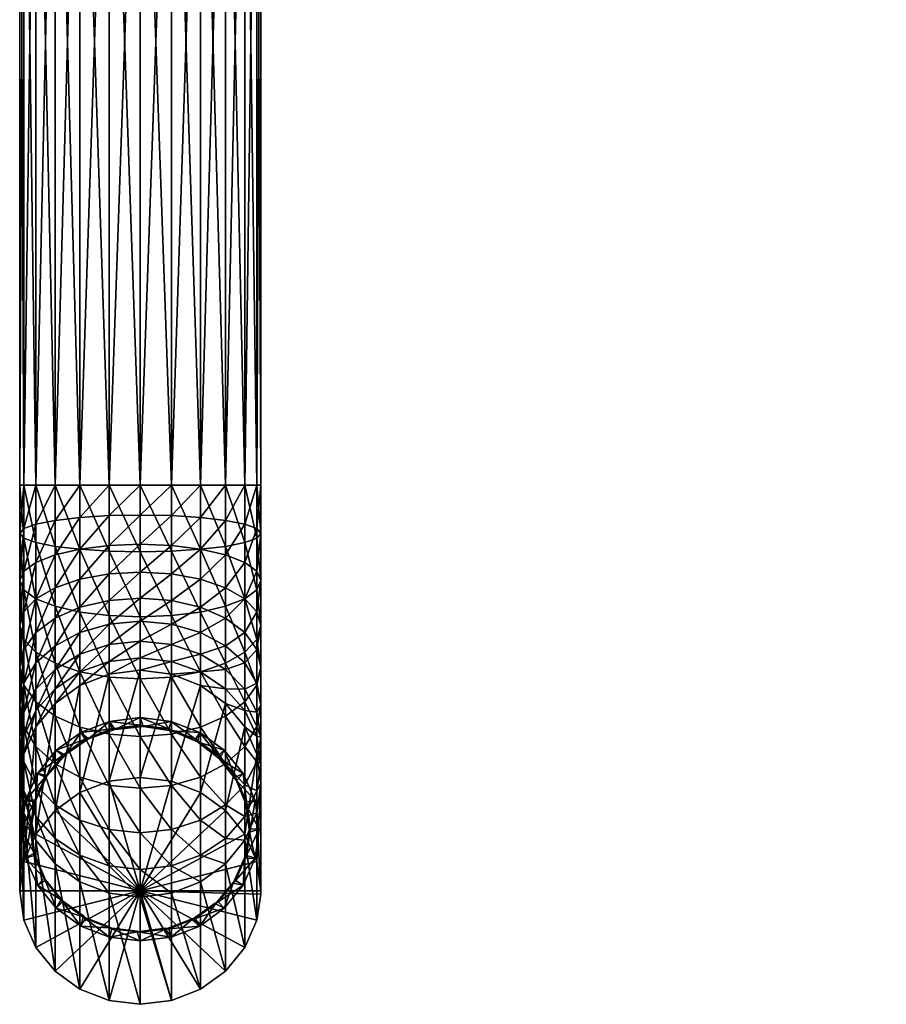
# Model space of a CAD drawing. Extents: x -0.024 to 0.074, y -0.162 to 0.024.
# Tile 1 of 256: x -0.012 to 0.07, y -0.162 to -0.069. Entities that reach past the tile are written whole.
import ezdxf

# ---------------------------------------------------------------- set-up
doc = ezdxf.new("R2010")
doc.units = 0
doc.layers.add('mesh', color=7, linetype='CONTINUOUS')

msp = doc.modelspace()

# ---------------------------------------------------------------- meshes
at = {"layer": 'mesh'}
mesh = msp.add_polyface(dxfattribs=at)
corners = [(-0.000362, -0.118962, 0.250867), (-0.003313, -0.112664, 0.25096), (-0.000362, -0.112664, 0.251349), (-0.003313, -0.118902, 0.250483), (-0.006062, -0.112664, 0.249822), (-0.006062, -0.118729, 0.249357), (-0.008423, -0.112664, 0.24801), (-0.008423, -0.118454, 0.247567), (-0.010235, -0.112664, 0.245649), (-0.010235, -0.118094, 0.245233), (-0.011374, -0.112664, 0.242899), (-0.011374, -0.117676, 0.242516), (-0.011762, -0.112664, 0.239949), (-0.011762, -0.117227, 0.2396), (-0.011374, -0.112664, 0.236998), (-0.011374, -0.116778, 0.236684), (-0.010235, -0.112664, 0.234249), (-0.010235, -0.11636, 0.233966), (-0.008423, -0.112664, 0.231888), (-0.008423, -0.116001, 0.231633), (-0.006062, -0.112664, 0.230076), (-0.006062, -0.115725, 0.229842), (-0.003313, -0.112664, 0.228937), (-0.003313, -0.115552, 0.228716), (-0.000362, -0.112664, 0.228549), (-0.000362, -0.115493, 0.228332), (0.002588, -0.112664, 0.228937), (0.002588, -0.115552, 0.228716), (0.005338, -0.112664, 0.230076), (0.005338, -0.115725, 0.229842), (0.002588, -0.118902, 0.250483), (0.002588, -0.112664, 0.25096), (0.002588, -0.118374, 0.228058), (-0.000362, -0.118257, 0.227688), (-0.003313, -0.118374, 0.228058), (-0.006062, -0.118716, 0.229145), (0.002588, -0.028995, 0.25096), (-0.000362, -0.028995, 0.251349), (0.005338, -0.112664, 0.249822), (0.005338, -0.028995, 0.249822), (0.002588, -0.028995, 0.228937), (0.005338, -0.028995, 0.230076), (-0.000362, -0.028995, 0.228549), (-0.003313, -0.028995, 0.228937), (-0.006062, -0.028995, 0.230076), (-0.008423, -0.028995, 0.231888), (-0.010235, -0.028995, 0.234249), (-0.011374, -0.028995, 0.236998), (-0.011762, -0.028995, 0.239949), (-0.011374, -0.028995, 0.242899), (-0.010235, -0.028995, 0.245649), (-0.008423, -0.028995, 0.24801), (-0.006062, -0.028995, 0.249822), (-0.003313, -0.028995, 0.25096)]
mesh.append_faces([[corners[k] for k in face] for face in [(0, 1, 2, 2), (3, 4, 1, 1), (5, 6, 4, 4), (7, 8, 6, 6), (9, 10, 8, 8), (11, 10, 9, 9), (11, 12, 10, 10), (13, 12, 11, 11), (13, 14, 12, 12), (15, 14, 13, 13), (15, 16, 14, 14), (17, 16, 15, 15), (17, 18, 16, 16), (19, 18, 17, 17), (19, 20, 18, 18), (21, 20, 19, 19), (21, 22, 20, 20), (23, 22, 21, 21), (23, 24, 22, 22), (25, 24, 23, 23), (25, 26, 24, 24), (27, 26, 25, 25), (27, 28, 26, 26), (29, 28, 27, 27), (30, 2, 31, 31), (27, 32, 29, 29), (25, 33, 27, 27), (23, 34, 25, 25), (21, 35, 23, 23), (36, 31, 37, 37), (36, 38, 31, 31), (39, 38, 36, 36), (40, 26, 41, 41), (40, 24, 26, 26), (42, 24, 40, 40), (42, 22, 24, 24), (43, 22, 42, 42), (43, 20, 22, 22), (44, 20, 43, 43), (44, 18, 20, 20), (45, 18, 44, 44), (45, 16, 18, 18), (46, 16, 45, 45), (46, 14, 16, 16), (47, 14, 46, 46), (47, 12, 14, 14), (48, 12, 47, 47), (48, 10, 12, 12), (49, 10, 48, 48), (49, 8, 10, 10), (50, 8, 49, 49), (50, 6, 8, 8), (51, 6, 50, 50), (51, 4, 6, 6), (52, 4, 51, 51), (52, 1, 4, 4), (53, 1, 52, 52), (53, 2, 1, 1), (37, 2, 53, 53), (37, 31, 2, 2)]])
mesh = msp.add_polyface(dxfattribs=at)
corners = [(0.005338, -0.115725, 0.229842), (0.007699, -0.112664, 0.231888), (0.005338, -0.112664, 0.230076), (0.007699, -0.116001, 0.231633), (0.00951, -0.112664, 0.234249), (0.00951, -0.11636, 0.233966), (0.010649, -0.112664, 0.236998), (0.010649, -0.116778, 0.236684), (0.011038, -0.112664, 0.239949), (0.011038, -0.117227, 0.2396), (0.010649, -0.112664, 0.242899), (0.010649, -0.117676, 0.242516), (0.00951, -0.112664, 0.245649), (0.00951, -0.118094, 0.245233), (0.007699, -0.112664, 0.24801), (0.007699, -0.118454, 0.247567), (0.005338, -0.112664, 0.249822), (0.005338, -0.118729, 0.249357), (0.002588, -0.112664, 0.25096), (0.005338, -0.118716, 0.229145), (0.005338, -0.028995, 0.249822), (0.007699, -0.028995, 0.24801), (0.00951, -0.028995, 0.245649), (0.010649, -0.028995, 0.242899), (0.011038, -0.028995, 0.239949), (0.010649, -0.028995, 0.236998), (0.00951, -0.028995, 0.234249), (0.007699, -0.028995, 0.231888), (0.005338, -0.028995, 0.230076), (0.002588, -0.112664, 0.228937), (0.067371, -0.042662, 0.131395), (0.068272, -0.042598, 0.13173), (0.06827, -0.042746, 0.131346), (0.069275, -0.042618, 0.13021), (0.068267, -0.042757, 0.130346), (0.069266, -0.042674, 0.130392), (0.068267, -0.042702, 0.130163), (0.067269, -0.042665, 0.130401), (0.06726, -0.042609, 0.130218), (0.068267, -0.042633, 0.129991), (0.06928, -0.042548, 0.130038), (0.069254, -0.042712, 0.130584), (0.068268, -0.042813, 0.130737), (0.069239, -0.042733, 0.130782), (0.068267, -0.042794, 0.130538), (0.067298, -0.042723, 0.13079), (0.067282, -0.042703, 0.130592), (0.066334, -0.042448, 0.130741), (0.070039, -0.042447, 0.131517), (0.069219, -0.042733, 0.130985), (0.06917, -0.042671, 0.131388), (0.067319, -0.042723, 0.130992), (0.068268, -0.042811, 0.13094), (0.070137, -0.042496, 0.131121)]
mesh.append_faces([[corners[k] for k in face] for face in [(0, 1, 2, 2), (3, 1, 0, 0), (3, 4, 1, 1), (5, 4, 3, 3), (5, 6, 4, 4), (7, 6, 5, 5), (7, 8, 6, 6), (9, 8, 7, 7), (9, 10, 8, 8), (11, 10, 9, 9), (11, 12, 10, 10), (13, 12, 11, 11), (13, 14, 12, 12), (15, 16, 14, 14), (17, 18, 16, 16), (0, 19, 3, 3), (20, 14, 16, 16), (21, 14, 20, 20), (21, 12, 14, 14), (22, 12, 21, 21), (22, 10, 12, 12), (23, 10, 22, 22), (23, 8, 10, 10), (24, 8, 23, 23), (24, 6, 8, 8), (25, 6, 24, 24), (25, 4, 6, 6), (26, 4, 25, 25), (26, 1, 4, 4), (27, 1, 26, 26), (27, 2, 1, 1), (28, 2, 27, 27), (28, 29, 2, 2), (30, 31, 32, 32), (33, 34, 35, 35), (36, 34, 33, 33), (36, 37, 34, 34), (38, 37, 36, 36), (36, 39, 38, 38), (36, 40, 39, 39), (33, 40, 36, 36), (41, 42, 43, 43), (44, 42, 41, 41), (44, 45, 42, 42), (46, 45, 44, 44), (46, 47, 45, 45), (48, 49, 50, 50), (51, 42, 45, 45), (52, 42, 51, 51), (52, 43, 42, 42), (35, 44, 41, 41), (34, 44, 35, 35), (34, 46, 44, 44), (37, 46, 34, 34), (37, 47, 46, 46), (32, 51, 30, 30), (32, 52, 51, 51), (50, 52, 32, 32), (49, 52, 50, 50), (49, 43, 52, 52), (53, 43, 49, 49)]])
mesh = msp.add_polyface(dxfattribs=at)
corners = [(-0.003313, -0.118902, 0.250483), (-0.003313, -0.112664, 0.25096), (-0.000362, -0.118962, 0.250867), (-0.006062, -0.118729, 0.249357), (-0.006062, -0.112664, 0.249822), (-0.008423, -0.118454, 0.247567), (-0.008423, -0.112664, 0.24801), (-0.010235, -0.118094, 0.245233), (-0.010235, -0.112664, 0.245649), (-0.000362, -0.115493, 0.228332), (-0.003313, -0.118374, 0.228058), (-0.000362, -0.118257, 0.227688), (-0.003313, -0.115552, 0.228716), (-0.006062, -0.118716, 0.229145), (-0.006062, -0.115725, 0.229842), (-0.008423, -0.119261, 0.230872), (-0.008423, -0.116001, 0.231633), (-0.010235, -0.119971, 0.233124), (-0.010235, -0.11636, 0.233966), (-0.011374, -0.120798, 0.235746), (-0.011374, -0.116778, 0.236684), (-0.011762, -0.121685, 0.23856), (-0.011762, -0.117227, 0.2396), (-0.011374, -0.122572, 0.241374), (-0.011374, -0.117676, 0.242516), (-0.010235, -0.123399, 0.243997), (-0.008423, -0.124109, 0.246248), (-0.006062, -0.124654, 0.247976), (-0.003313, -0.124996, 0.249062), (-0.000362, -0.125113, 0.249433), (-0.003313, -0.121062, 0.226979), (-0.000362, -0.12089, 0.226631), (-0.006062, -0.121566, 0.228), (-0.008423, -0.122367, 0.229625), (-0.010235, -0.123411, 0.231743), (-0.011374, -0.124627, 0.234209), (-0.011762, -0.125932, 0.236855), (-0.011374, -0.127237, 0.239501), (-0.010235, -0.128453, 0.241967), (-0.008423, -0.129498, 0.244085), (-0.006062, -0.130299, 0.24571), (-0.003313, -0.130803, 0.246731), (-0.003313, -0.123555, 0.225503), (-0.006062, -0.124208, 0.226436), (-0.008423, -0.125247, 0.22792), (-0.010235, -0.126602, 0.229854), (-0.011374, -0.128179, 0.232106), (-0.011762, -0.129871, 0.234523), (-0.003313, -0.125794, 0.223665), (-0.000362, -0.123332, 0.225185), (-0.006062, -0.126582, 0.224488), (-0.008423, -0.127835, 0.225797), (-0.003313, -0.127728, 0.221508), (-0.000362, -0.125526, 0.223385)]
mesh.append_faces([[corners[k] for k in face] for face in [(0, 1, 2, 2), (3, 4, 0, 0), (5, 6, 3, 3), (7, 8, 5, 5), (9, 10, 11, 11), (12, 13, 10, 10), (14, 15, 13, 13), (16, 15, 14, 14), (16, 17, 15, 15), (18, 17, 16, 16), (18, 19, 17, 17), (20, 19, 18, 18), (20, 21, 19, 19), (22, 21, 20, 20), (22, 23, 21, 21), (24, 23, 22, 22), (24, 25, 23, 23), (7, 25, 24, 24), (7, 26, 25, 25), (5, 26, 7, 7), (5, 27, 26, 26), (3, 27, 5, 5), (3, 28, 27, 27), (0, 28, 3, 3), (0, 29, 28, 28), (2, 29, 0, 0), (11, 30, 31, 31), (10, 30, 11, 11), (10, 32, 30, 30), (13, 32, 10, 10), (13, 33, 32, 32), (15, 33, 13, 13), (15, 34, 33, 33), (17, 34, 15, 15), (17, 35, 34, 34), (19, 35, 17, 17), (19, 36, 35, 35), (21, 36, 19, 19), (21, 37, 36, 36), (23, 37, 21, 21), (25, 38, 23, 23), (26, 39, 25, 25), (27, 40, 26, 26), (28, 41, 27, 27), (30, 42, 31, 31), (30, 43, 42, 42), (32, 43, 30, 30), (32, 44, 43, 43), (33, 44, 32, 32), (33, 45, 44, 44), (34, 45, 33, 33), (34, 46, 45, 45), (35, 46, 34, 34), (36, 47, 35, 35), (42, 48, 49, 49), (42, 50, 48, 48), (43, 50, 42, 42), (43, 51, 50, 50), (44, 51, 43, 43), (48, 52, 53, 53)]])
mesh = msp.add_polyface(dxfattribs=at)
corners = [(-0.000362, -0.118962, 0.250867), (-0.000362, -0.112664, 0.251349), (0.002588, -0.118902, 0.250483), (0.007699, -0.118454, 0.247567), (0.007699, -0.112664, 0.24801), (0.00951, -0.118094, 0.245233), (0.005338, -0.118729, 0.249357), (0.005338, -0.112664, 0.249822), (0.002588, -0.112664, 0.25096), (0.002588, -0.124996, 0.249062), (0.005338, -0.124654, 0.247976), (0.007699, -0.124109, 0.246248), (0.00951, -0.123399, 0.243997), (0.010649, -0.122572, 0.241374), (0.010649, -0.117676, 0.242516), (0.011038, -0.121685, 0.23856), (0.011038, -0.117227, 0.2396), (0.010649, -0.120798, 0.235746), (0.010649, -0.116778, 0.236684), (0.00951, -0.119971, 0.233124), (0.00951, -0.11636, 0.233966), (0.007699, -0.119261, 0.230872), (0.007699, -0.116001, 0.231633), (0.005338, -0.118716, 0.229145), (0.005338, -0.115725, 0.229842), (0.002588, -0.118374, 0.228058), (0.002588, -0.115552, 0.228716), (-0.000362, -0.118257, 0.227688), (-0.000362, -0.125113, 0.249433), (0.005338, -0.130299, 0.24571), (0.007699, -0.129498, 0.244085), (0.00951, -0.128453, 0.241967), (0.010649, -0.127237, 0.239501), (0.011038, -0.125932, 0.236855), (0.010649, -0.124627, 0.234209), (0.00951, -0.123411, 0.231743), (0.007699, -0.122367, 0.229625), (0.005338, -0.121566, 0.228), (0.002588, -0.121062, 0.226979), (-0.000362, -0.12089, 0.226631), (0.010649, -0.128179, 0.232106), (0.00951, -0.126602, 0.229854), (0.007699, -0.125247, 0.22792), (0.005338, -0.124208, 0.226436), (0.002588, -0.123555, 0.225503), (-0.000362, -0.123332, 0.225185), (-0.003313, -0.123555, 0.225503), (0.005338, -0.126582, 0.224488), (0.002588, -0.125794, 0.223665), (-0.000362, -0.125526, 0.223385), (-0.003313, -0.125794, 0.223665), (-0.000362, -0.12742, 0.221272)]
mesh.append_faces([[corners[k] for k in face] for face in [(0, 1, 2, 2), (3, 4, 5, 5), (6, 7, 3, 3), (2, 8, 6, 6), (2, 9, 0, 0), (2, 10, 9, 9), (6, 10, 2, 2), (6, 11, 10, 10), (3, 11, 6, 6), (3, 12, 11, 11), (5, 12, 3, 3), (5, 13, 12, 12), (14, 13, 5, 5), (14, 15, 13, 13), (16, 15, 14, 14), (16, 17, 15, 15), (18, 17, 16, 16), (18, 19, 17, 17), (20, 19, 18, 18), (20, 21, 19, 19), (22, 21, 20, 20), (22, 23, 21, 21), (24, 25, 23, 23), (26, 27, 25, 25), (0, 9, 28, 28), (10, 29, 9, 9), (11, 30, 10, 10), (12, 31, 11, 11), (13, 32, 12, 12), (13, 33, 32, 32), (15, 33, 13, 13), (15, 34, 33, 33), (17, 34, 15, 15), (17, 35, 34, 34), (19, 35, 17, 17), (19, 36, 35, 35), (21, 36, 19, 19), (21, 37, 36, 36), (23, 37, 21, 21), (23, 38, 37, 37), (25, 38, 23, 23), (25, 39, 38, 38), (27, 39, 25, 25), (34, 40, 33, 33), (35, 41, 34, 34), (35, 42, 41, 41), (36, 42, 35, 35), (36, 43, 42, 42), (37, 43, 36, 36), (37, 44, 43, 43), (38, 44, 37, 37), (38, 45, 44, 44), (39, 45, 38, 38), (39, 46, 45, 45), (43, 47, 42, 42), (43, 48, 47, 47), (44, 48, 43, 43), (44, 49, 48, 48), (45, 49, 44, 44), (45, 50, 49, 49), (49, 51, 48, 48)]])
mesh = msp.add_polyface(dxfattribs=at)
corners = [(-0.003313, -0.130507, 0.216443), (-0.003313, -0.140637, 0.188612), (-0.000362, -0.130142, 0.21631), (-0.006062, -0.131577, 0.216833), (-0.006062, -0.141707, 0.189001), (-0.011374, -0.122572, 0.241374), (-0.010235, -0.128453, 0.241967), (-0.011374, -0.127237, 0.239501), (-0.010235, -0.123399, 0.243997), (-0.008423, -0.129498, 0.244085), (-0.008423, -0.124109, 0.246248), (-0.006062, -0.130299, 0.24571), (-0.006062, -0.124654, 0.247976), (-0.003313, -0.130803, 0.246731), (-0.003313, -0.124996, 0.249062), (-0.000362, -0.130974, 0.247079), (-0.000362, -0.125113, 0.249433), (-0.011374, -0.124627, 0.234209), (-0.011762, -0.129871, 0.234523), (-0.011374, -0.128179, 0.232106), (-0.011762, -0.125932, 0.236855), (-0.011374, -0.131563, 0.23694), (-0.010235, -0.13314, 0.239193), (-0.008423, -0.134495, 0.241127), (-0.006062, -0.135534, 0.242611), (-0.003313, -0.136187, 0.243544), (-0.000362, -0.13641, 0.243862), (-0.008423, -0.125247, 0.22792), (-0.010235, -0.129467, 0.227502), (-0.008423, -0.127835, 0.225797), (-0.010235, -0.126602, 0.229854), (-0.011374, -0.131369, 0.229488), (-0.011762, -0.133409, 0.23162), (-0.011374, -0.135449, 0.233751), (-0.010235, -0.137351, 0.235737), (-0.008423, -0.138983, 0.237443), (-0.000362, -0.125526, 0.223385), (-0.003313, -0.127728, 0.221508), (-0.000362, -0.12742, 0.221272), (-0.003313, -0.125794, 0.223665), (-0.006062, -0.128632, 0.222202), (-0.006062, -0.126582, 0.224488), (-0.008423, -0.130069, 0.223304), (-0.010235, -0.131942, 0.224742), (-0.011374, -0.134123, 0.226416), (-0.011762, -0.136464, 0.228212), (-0.003313, -0.129311, 0.219082), (-0.000362, -0.128971, 0.218895), (-0.006062, -0.13031, 0.21963), (-0.008423, -0.131898, 0.220501), (-0.010235, -0.133968, 0.221637), (-0.011374, -0.136379, 0.222959), (-0.010235, -0.135498, 0.21826), (-0.008423, -0.13328, 0.217452)]
mesh.append_faces([[corners[k] for k in face] for face in [(0, 1, 2, 2), (3, 4, 0, 0), (5, 6, 7, 7), (8, 9, 6, 6), (10, 11, 9, 9), (12, 13, 11, 11), (14, 15, 13, 13), (16, 15, 14, 14), (17, 18, 19, 19), (20, 21, 18, 18), (7, 21, 20, 20), (7, 22, 21, 21), (6, 22, 7, 7), (6, 23, 22, 22), (9, 23, 6, 6), (9, 24, 23, 23), (11, 24, 9, 9), (11, 25, 24, 24), (13, 25, 11, 11), (13, 26, 25, 25), (15, 26, 13, 13), (27, 28, 29, 29), (30, 28, 27, 27), (30, 31, 28, 28), (19, 31, 30, 30), (19, 32, 31, 31), (18, 32, 19, 19), (18, 33, 32, 32), (21, 33, 18, 18), (21, 34, 33, 33), (22, 34, 21, 21), (23, 35, 22, 22), (36, 37, 38, 38), (39, 40, 37, 37), (41, 40, 39, 39), (41, 42, 40, 40), (29, 42, 41, 41), (29, 43, 42, 42), (28, 43, 29, 29), (28, 44, 43, 43), (31, 44, 28, 28), (31, 45, 44, 44), (32, 45, 31, 31), (38, 46, 47, 47), (37, 46, 38, 38), (37, 48, 46, 46), (40, 48, 37, 37), (40, 49, 48, 48), (42, 49, 40, 40), (42, 50, 49, 49), (43, 50, 42, 42), (43, 51, 50, 50), (44, 51, 43, 43), (52, 49, 50, 50), (53, 49, 52, 52), (53, 48, 49, 49), (3, 48, 53, 53), (3, 46, 48, 48), (0, 46, 3, 3), (0, 47, 46, 46), (2, 47, 0, 0)]])
mesh = msp.add_polyface(dxfattribs=at)
corners = [(0.005338, -0.131577, 0.216833), (0.005338, -0.141707, 0.189001), (0.007699, -0.13328, 0.217452), (0.002588, -0.130507, 0.216443), (0.002588, -0.140637, 0.188612), (-0.000362, -0.130142, 0.21631), (-0.000362, -0.140272, 0.188479), (0.002588, -0.124996, 0.249062), (0.002588, -0.130803, 0.246731), (-0.000362, -0.125113, 0.249433), (0.005338, -0.130299, 0.24571), (0.005338, -0.124654, 0.247976), (0.007699, -0.129498, 0.244085), (0.007699, -0.124109, 0.246248), (0.00951, -0.128453, 0.241967), (0.00951, -0.123399, 0.243997), (0.010649, -0.127237, 0.239501), (-0.000362, -0.130974, 0.247079), (0.002588, -0.136187, 0.243544), (0.005338, -0.135534, 0.242611), (0.007699, -0.134495, 0.241127), (0.00951, -0.13314, 0.239193), (0.010649, -0.131563, 0.23694), (0.011038, -0.129871, 0.234523), (0.011038, -0.125932, 0.236855), (0.010649, -0.128179, 0.232106), (0.010649, -0.124627, 0.234209), (0.00951, -0.126602, 0.229854), (0.00951, -0.137351, 0.235737), (0.010649, -0.135449, 0.233751), (0.011038, -0.133409, 0.23162), (0.010649, -0.131369, 0.229488), (0.00951, -0.129467, 0.227502), (0.007699, -0.127835, 0.225797), (0.007699, -0.125247, 0.22792), (0.005338, -0.126582, 0.224488), (0.010649, -0.134123, 0.226416), (0.00951, -0.131942, 0.224742), (0.007699, -0.130069, 0.223304), (0.005338, -0.128632, 0.222202), (0.002588, -0.127728, 0.221508), (0.002588, -0.125794, 0.223665), (-0.000362, -0.12742, 0.221272), (0.00951, -0.133968, 0.221637), (0.007699, -0.131898, 0.220501), (0.005338, -0.13031, 0.21963), (0.002588, -0.129311, 0.219082), (-0.000362, -0.128971, 0.218895), (0.00951, -0.135498, 0.21826), (0.010649, -0.136379, 0.222959)]
mesh.append_faces([[corners[k] for k in face] for face in [(0, 1, 2, 2), (3, 4, 0, 0), (5, 6, 3, 3), (7, 8, 9, 9), (7, 10, 8, 8), (11, 12, 10, 10), (13, 14, 12, 12), (15, 16, 14, 14), (9, 8, 17, 17), (8, 18, 17, 17), (8, 19, 18, 18), (10, 19, 8, 8), (10, 20, 19, 19), (12, 20, 10, 10), (12, 21, 20, 20), (14, 21, 12, 12), (14, 22, 21, 21), (16, 22, 14, 14), (16, 23, 22, 22), (24, 23, 16, 16), (24, 25, 23, 23), (26, 27, 25, 25), (21, 28, 20, 20), (22, 29, 21, 21), (22, 30, 29, 29), (23, 30, 22, 22), (23, 31, 30, 30), (25, 31, 23, 23), (25, 32, 31, 31), (27, 32, 25, 25), (27, 33, 32, 32), (34, 33, 27, 27), (34, 35, 33, 33), (31, 36, 30, 30), (31, 37, 36, 36), (32, 37, 31, 31), (32, 38, 37, 37), (33, 38, 32, 32), (33, 39, 38, 38), (35, 39, 33, 33), (35, 40, 39, 39), (41, 40, 35, 35), (41, 42, 40, 40), (37, 43, 36, 36), (37, 44, 43, 43), (38, 44, 37, 37), (38, 45, 44, 44), (39, 45, 38, 38), (39, 46, 45, 45), (40, 46, 39, 39), (40, 47, 46, 46), (42, 47, 40, 40), (5, 46, 47, 47), (3, 46, 5, 5), (3, 45, 46, 46), (0, 45, 3, 3), (0, 44, 45, 45), (2, 44, 0, 0), (2, 43, 44, 44), (48, 43, 2, 2), (48, 49, 43, 43)]])
mesh = msp.add_polyface(dxfattribs=at)
corners = [(-0.000362, -0.130142, 0.21631), (-0.003313, -0.140637, 0.188612), (-0.000362, -0.140272, 0.188479), (-0.003313, -0.130507, 0.216443), (-0.006062, -0.141707, 0.189001), (-0.006062, -0.131577, 0.216833), (-0.008423, -0.143409, 0.189621), (-0.008423, -0.13328, 0.217452), (-0.010235, -0.135498, 0.21826), (-0.010235, -0.145628, 0.190429), (-0.011374, -0.138082, 0.2192), (-0.011374, -0.148212, 0.191369), (-0.010235, -0.13314, 0.239193), (-0.008423, -0.138983, 0.237443), (-0.010235, -0.137351, 0.235737), (-0.008423, -0.134495, 0.241127), (-0.006062, -0.140236, 0.238751), (-0.006062, -0.135534, 0.242611), (-0.003313, -0.141024, 0.239574), (-0.003313, -0.136187, 0.243544), (-0.000362, -0.141292, 0.239855), (-0.000362, -0.13641, 0.243862), (-0.011762, -0.133409, 0.23162), (-0.011374, -0.138805, 0.230008), (-0.011762, -0.136464, 0.228212), (-0.011374, -0.135449, 0.233751), (-0.010235, -0.140986, 0.231682), (-0.008423, -0.142859, 0.233119), (-0.011374, -0.134123, 0.226416), (-0.011762, -0.138965, 0.224379), (-0.011374, -0.136379, 0.222959), (-0.011374, -0.141552, 0.225798), (-0.011762, -0.140854, 0.220209), (-0.010235, -0.133968, 0.221637), (-0.002751, -0.135721, 0.205068), (-0.002755, -0.13574, 0.204921), (-0.000077, -0.135479, 0.204826), (-0.007432, -0.138103, 0.205935), (-0.007452, -0.138127, 0.20579), (-0.005271, -0.136643, 0.205249), (-0.005258, -0.136622, 0.205396), (-0.009124, -0.140061, 0.206648), (-0.009151, -0.140092, 0.206505), (-0.000362, -0.134623, 0.204514), (-0.003267, -0.134983, 0.204645), (-0.005974, -0.136036, 0.205029), (-0.008299, -0.137712, 0.205639), (-0.010082, -0.139897, 0.206434), (-0.003054, -0.13568, 0.205054), (-0.005562, -0.136657, 0.205409), (-0.000362, -0.135347, 0.204932), (-0.007716, -0.13821, 0.205974), (-0.009369, -0.140234, 0.206711), (0.002329, -0.13568, 0.205054), (-0.000081, -0.135461, 0.204974)]
mesh.append_faces([[corners[k] for k in face] for face in [(0, 1, 2, 2), (3, 4, 1, 1), (5, 6, 4, 4), (7, 6, 5, 5), (8, 9, 7, 7), (10, 11, 8, 8), (12, 13, 14, 14), (15, 16, 13, 13), (17, 16, 15, 15), (17, 18, 16, 16), (19, 18, 17, 17), (19, 20, 18, 18), (21, 20, 19, 19), (22, 23, 24, 24), (25, 23, 22, 22), (25, 26, 23, 23), (14, 26, 25, 25), (13, 27, 14, 14), (28, 29, 30, 30), (24, 29, 28, 28), (24, 31, 29, 29), (23, 31, 24, 24), (32, 30, 29, 29), (10, 30, 32, 32), (10, 33, 30, 30), (8, 33, 10, 10), (34, 35, 36, 36), (37, 38, 39, 39), (35, 40, 39, 39), (38, 41, 42, 42), (35, 43, 36, 36), (35, 44, 43, 43), (39, 44, 35, 35), (39, 45, 44, 44), (38, 45, 39, 39), (38, 46, 45, 45), (42, 46, 38, 38), (42, 47, 46, 46), (48, 49, 40, 40), (48, 34, 50, 50), (51, 52, 41, 41), (51, 37, 49, 49), (51, 47, 52, 52), (51, 46, 47, 47), (49, 46, 51, 51), (49, 45, 46, 46), (48, 45, 49, 49), (48, 44, 45, 45), (50, 44, 48, 48), (50, 43, 44, 44), (53, 43, 50, 50), (36, 50, 34, 34), (36, 54, 50, 50), (39, 49, 37, 37), (39, 40, 49, 49), (35, 48, 40, 40), (34, 48, 35, 35), (42, 41, 52, 52), (38, 51, 41, 41), (37, 51, 38, 38)]])
mesh = msp.add_polyface(dxfattribs=at)
corners = [(0.00951, -0.135498, 0.21826), (0.00951, -0.145628, 0.190429), (0.010649, -0.138082, 0.2192), (0.007699, -0.13328, 0.217452), (0.007699, -0.143409, 0.189621), (0.005338, -0.141707, 0.189001), (0.005338, -0.131577, 0.216833), (0.002588, -0.140637, 0.188612), (0.002588, -0.130507, 0.216443), (-0.000362, -0.140272, 0.188479), (-0.000362, -0.130974, 0.247079), (0.002588, -0.136187, 0.243544), (-0.000362, -0.13641, 0.243862), (0.002588, -0.141024, 0.239574), (0.005338, -0.140236, 0.238751), (0.005338, -0.135534, 0.242611), (0.007699, -0.138983, 0.237443), (0.007699, -0.134495, 0.241127), (0.00951, -0.137351, 0.235737), (0.00951, -0.13314, 0.239193), (0.010649, -0.135449, 0.233751), (-0.000362, -0.141292, 0.239855), (0.00951, -0.140986, 0.231682), (0.010649, -0.138805, 0.230008), (0.011038, -0.136464, 0.228212), (0.011038, -0.133409, 0.23162), (0.010649, -0.134123, 0.226416), (0.011038, -0.138965, 0.224379), (0.010649, -0.141552, 0.225798), (0.010649, -0.136379, 0.222959), (0.00951, -0.133968, 0.221637), (0.011038, -0.140854, 0.220209), (0.007105, -0.138477, 0.206071), (0.007132, -0.138507, 0.205928), (0.008712, -0.140557, 0.206674), (0.00257, -0.135858, 0.205118), (0.002583, -0.135879, 0.204971), (0.005041, -0.136912, 0.205347), (0.005021, -0.136887, 0.205493), (-0.000081, -0.135461, 0.204974), (-0.000077, -0.135479, 0.204826), (0.009357, -0.139897, 0.206434), (0.007574, -0.137712, 0.205639), (0.005249, -0.136036, 0.205029), (0.002542, -0.134983, 0.204645), (-0.000362, -0.134623, 0.204514), (0.002329, -0.13568, 0.205054), (-0.000362, -0.135347, 0.204932), (0.008644, -0.140234, 0.206711), (0.006991, -0.13821, 0.205974), (0.004838, -0.136657, 0.205409), (0.008681, -0.140519, 0.206815)]
mesh.append_faces([[corners[k] for k in face] for face in [(0, 1, 2, 2), (3, 4, 0, 0), (3, 5, 4, 4), (6, 7, 5, 5), (8, 9, 7, 7), (10, 11, 12, 12), (11, 13, 12, 12), (11, 14, 13, 13), (15, 14, 11, 11), (15, 16, 14, 14), (17, 16, 15, 15), (17, 18, 16, 16), (19, 20, 18, 18), (12, 13, 21, 21), (18, 22, 16, 16), (18, 23, 22, 22), (20, 23, 18, 18), (20, 24, 23, 23), (25, 24, 20, 20), (25, 26, 24, 24), (23, 27, 28, 28), (24, 27, 23, 23), (24, 29, 27, 27), (26, 29, 24, 24), (26, 30, 29, 29), (2, 29, 0, 0), (2, 27, 29, 29), (31, 27, 2, 2), (31, 28, 27, 27), (32, 33, 34, 34), (35, 36, 37, 37), (33, 38, 37, 37), (36, 39, 40, 40), (33, 41, 34, 34), (33, 42, 41, 41), (37, 42, 33, 33), (37, 43, 42, 42), (36, 43, 37, 37), (36, 44, 43, 43), (40, 44, 36, 36), (40, 45, 44, 44), (46, 47, 39, 39), (48, 49, 32, 32), (50, 38, 49, 49), (46, 35, 50, 50), (50, 44, 46, 46), (50, 43, 44, 44), (49, 43, 50, 50), (49, 42, 43, 43), (48, 42, 49, 49), (48, 41, 42, 42), (46, 44, 45, 45), (34, 48, 32, 32), (34, 51, 48, 48), (37, 50, 35, 35), (37, 38, 50, 50), (33, 49, 38, 38), (32, 49, 33, 33), (36, 46, 39, 39), (35, 46, 36, 36)]])
mesh = msp.add_polyface(dxfattribs=at)
corners = [(-0.008423, -0.13328, 0.217452), (-0.010235, -0.145628, 0.190429), (-0.008423, -0.143409, 0.189621), (-0.010235, -0.135498, 0.21826), (-0.011374, -0.148212, 0.191369), (-0.011374, -0.138082, 0.2192), (-0.011762, -0.150984, 0.192378), (-0.011762, -0.140854, 0.220209), (-0.011374, -0.143627, 0.221219), (-0.011374, -0.153757, 0.193387), (-0.010235, -0.146211, 0.222159), (-0.010235, -0.15634, 0.194328), (-0.010235, -0.137351, 0.235737), (-0.008423, -0.142859, 0.233119), (-0.010235, -0.140986, 0.231682), (-0.008423, -0.138983, 0.237443), (-0.006062, -0.144297, 0.234222), (-0.006062, -0.140236, 0.238751), (-0.003313, -0.1452, 0.234915), (-0.003313, -0.141024, 0.239574), (-0.000362, -0.145508, 0.235152), (-0.000362, -0.141292, 0.239855), (-0.011374, -0.138805, 0.230008), (-0.010235, -0.143963, 0.22712), (-0.011374, -0.141552, 0.225798), (-0.008423, -0.146033, 0.228256), (-0.006062, -0.147621, 0.229127), (-0.003313, -0.14862, 0.229675), (-0.000362, -0.14896, 0.229862), (-0.006062, -0.150132, 0.223586), (-0.008423, -0.148429, 0.222966), (-0.011762, -0.138965, 0.224379), (-0.000362, -0.150984, 0.192378), (-0.003313, -0.140637, 0.188612), (-0.006062, -0.141707, 0.189001), (-0.000362, -0.140272, 0.188479), (-0.010365, -0.147365, 0.209306), (-0.010398, -0.147418, 0.209171), (-0.010675, -0.144901, 0.208255), (-0.010219, -0.142365, 0.207486), (-0.01025, -0.142402, 0.207346), (-0.009151, -0.140092, 0.206505), (-0.010642, -0.144856, 0.208393), (-0.010082, -0.139897, 0.206434), (-0.011203, -0.14244, 0.207359), (-0.011586, -0.14517, 0.208353), (-0.011203, -0.147899, 0.209346), (-0.009436, -0.149783, 0.210032), (-0.010408, -0.142591, 0.207569), (-0.010762, -0.14512, 0.208489), (-0.010408, -0.14765, 0.20941), (-0.009369, -0.140234, 0.206711), (-0.009406, -0.149721, 0.210164)]
mesh.append_faces([[corners[k] for k in face] for face in [(0, 1, 2, 2), (3, 4, 1, 1), (5, 6, 4, 4), (7, 6, 5, 5), (8, 9, 7, 7), (10, 11, 8, 8), (12, 13, 14, 14), (15, 16, 13, 13), (17, 16, 15, 15), (17, 18, 16, 16), (19, 18, 17, 17), (19, 20, 18, 18), (21, 20, 19, 19), (22, 23, 24, 24), (14, 23, 22, 22), (14, 25, 23, 23), (13, 25, 14, 14), (13, 26, 25, 25), (16, 26, 13, 13), (16, 27, 26, 26), (18, 27, 16, 16), (18, 28, 27, 27), (20, 28, 18, 18), (29, 25, 26, 26), (30, 23, 25, 25), (10, 23, 30, 30), (10, 24, 23, 23), (8, 24, 10, 10), (8, 31, 24, 24), (7, 31, 8, 8), (32, 33, 34, 34), (32, 35, 33, 33), (32, 1, 4, 4), (32, 2, 1, 1), (34, 2, 32, 32), (36, 37, 38, 38), (39, 40, 41, 41), (40, 42, 38, 38), (40, 43, 41, 41), (40, 44, 43, 43), (38, 44, 40, 40), (38, 45, 44, 44), (37, 45, 38, 38), (37, 46, 45, 45), (47, 46, 37, 37), (48, 49, 42, 42), (50, 36, 49, 49), (48, 39, 51, 51), (49, 46, 50, 50), (49, 45, 46, 46), (48, 45, 49, 49), (48, 44, 45, 45), (51, 44, 48, 48), (51, 43, 44, 44), (37, 50, 52, 52), (36, 50, 37, 37), (41, 51, 39, 39), (38, 49, 36, 36), (38, 42, 49, 49), (40, 48, 42, 42), (39, 48, 40, 40)]])
mesh = msp.add_polyface(dxfattribs=at)
corners = [(0.011038, -0.140854, 0.220209), (0.011038, -0.150984, 0.192378), (0.011033, -0.151281, 0.192486), (0.010649, -0.148212, 0.191369), (0.010649, -0.138082, 0.2192), (0.00951, -0.145628, 0.190429), (0.00951, -0.135498, 0.21826), (0.007699, -0.143409, 0.189621), (0.010649, -0.143627, 0.221219), (0.010649, -0.153757, 0.193387), (0.00951, -0.146211, 0.222159), (0.002588, -0.141024, 0.239574), (0.002588, -0.1452, 0.234915), (-0.000362, -0.141292, 0.239855), (0.005338, -0.144297, 0.234222), (0.005338, -0.140236, 0.238751), (0.007699, -0.142859, 0.233119), (0.007699, -0.138983, 0.237443), (0.00951, -0.140986, 0.231682), (-0.000362, -0.145508, 0.235152), (0.002588, -0.14862, 0.229675), (0.005338, -0.147621, 0.229127), (0.007699, -0.146033, 0.228256), (0.00951, -0.143963, 0.22712), (0.010649, -0.141552, 0.225798), (0.010649, -0.138805, 0.230008), (-0.000362, -0.14896, 0.229862), (0.007699, -0.148429, 0.222966), (0.005338, -0.150132, 0.223586), (-0.000362, -0.150984, 0.192378), (0.005338, -0.141707, 0.189001), (0.002588, -0.140637, 0.188612), (-0.000362, -0.140272, 0.188479), (0.00964, -0.142876, 0.207672), (0.009673, -0.142921, 0.207534), (0.00995, -0.145438, 0.208451), (0.009525, -0.147937, 0.20936), (0.009917, -0.145385, 0.208586), (0.008681, -0.140519, 0.206815), (0.008712, -0.140557, 0.206674), (0.010479, -0.147899, 0.209346), (0.010861, -0.14517, 0.208353), (0.010479, -0.14244, 0.207359), (0.009357, -0.139897, 0.206434), (0.010038, -0.14512, 0.208489), (0.009683, -0.142591, 0.207569), (0.009683, -0.14765, 0.20941), (0.008644, -0.140234, 0.206711), (0.008644, -0.150007, 0.210268), (0.009494, -0.147876, 0.209492)]
mesh.append_faces([[corners[k] for k in face] for face in [(0, 1, 2, 2), (0, 3, 1, 1), (4, 3, 0, 0), (4, 5, 3, 3), (6, 7, 5, 5), (8, 9, 10, 10), (0, 2, 8, 8), (11, 12, 13, 13), (11, 14, 12, 12), (15, 14, 11, 11), (15, 16, 14, 14), (17, 16, 15, 15), (17, 18, 16, 16), (13, 12, 19, 19), (12, 20, 19, 19), (12, 21, 20, 20), (14, 21, 12, 12), (14, 22, 21, 21), (16, 22, 14, 14), (16, 23, 22, 22), (18, 23, 16, 16), (18, 24, 23, 23), (25, 24, 18, 18), (19, 20, 26, 26), (8, 24, 0, 0), (8, 23, 24, 24), (10, 23, 8, 8), (10, 22, 23, 23), (27, 22, 10, 10), (27, 21, 22, 22), (28, 20, 21, 21), (29, 3, 5, 5), (29, 30, 31, 31), (29, 7, 30, 30), (5, 7, 29, 29), (31, 32, 29, 29), (33, 34, 35, 35), (36, 37, 35, 35), (34, 38, 39, 39), (35, 40, 36, 36), (35, 41, 40, 40), (34, 41, 35, 35), (34, 42, 41, 41), (39, 42, 34, 34), (39, 43, 42, 42), (44, 45, 33, 33), (44, 37, 46, 46), (47, 38, 45, 45), (45, 43, 47, 47), (45, 42, 43, 43), (44, 42, 45, 45), (44, 41, 42, 42), (46, 41, 44, 44), (46, 40, 41, 41), (48, 40, 46, 46), (35, 44, 33, 33), (35, 37, 44, 44), (36, 46, 37, 37), (49, 46, 36, 36), (34, 45, 38, 38), (33, 45, 34, 34)]])
mesh = msp.add_polyface(dxfattribs=at)
corners = [(-0.011762, -0.140854, 0.220209), (-0.011374, -0.153757, 0.193387), (-0.011762, -0.150984, 0.192378), (-0.011374, -0.143627, 0.221219), (-0.010235, -0.15634, 0.194328), (-0.010235, -0.146211, 0.222159), (-0.008423, -0.158559, 0.195135), (-0.008423, -0.148429, 0.222966), (-0.006062, -0.160261, 0.195755), (-0.006062, -0.150132, 0.223586), (-0.003313, -0.161332, 0.196144), (-0.003313, -0.151202, 0.223976), (-0.000362, -0.161697, 0.196277), (-0.000362, -0.151567, 0.224108), (-0.003313, -0.14862, 0.229675), (-0.000362, -0.14896, 0.229862), (-0.006062, -0.147621, 0.229127), (-0.008423, -0.146033, 0.228256), (-0.000362, -0.150984, 0.192378), (-0.011374, -0.148212, 0.191369), (-0.00783, -0.151764, 0.210907), (-0.007857, -0.151832, 0.210778), (-0.009436, -0.149783, 0.210032), (-0.010398, -0.147418, 0.209171), (-0.009406, -0.149721, 0.210164), (-0.003295, -0.154382, 0.21186), (-0.003308, -0.154461, 0.211735), (-0.005766, -0.153428, 0.211359), (-0.005746, -0.153353, 0.211486), (-0.000644, -0.15478, 0.212005), (-0.000648, -0.154861, 0.21188), (-0.010082, -0.150443, 0.210272), (-0.011203, -0.147899, 0.209346), (-0.008299, -0.152627, 0.211067), (-0.005974, -0.154303, 0.211677), (-0.003267, -0.155357, 0.212061), (-0.000362, -0.155716, 0.212192), (-0.010408, -0.14765, 0.20941), (-0.009369, -0.150007, 0.210268), (-0.007716, -0.152031, 0.211005), (-0.005562, -0.153584, 0.21157), (-0.003054, -0.15456, 0.211925), (-0.000362, -0.154893, 0.212046)]
mesh.append_faces([[corners[k] for k in face] for face in [(0, 1, 2, 2), (3, 4, 1, 1), (5, 6, 4, 4), (7, 6, 5, 5), (7, 8, 6, 6), (9, 8, 7, 7), (9, 10, 8, 8), (11, 10, 9, 9), (11, 12, 10, 10), (13, 12, 11, 11), (13, 14, 15, 15), (11, 14, 13, 13), (11, 16, 14, 14), (9, 16, 11, 11), (7, 17, 9, 9), (18, 1, 4, 4), (18, 2, 1, 1), (19, 2, 18, 18), (18, 8, 10, 10), (18, 6, 8, 8), (4, 6, 18, 18), (10, 12, 18, 18), (20, 21, 22, 22), (23, 24, 22, 22), (25, 26, 27, 27), (21, 28, 27, 27), (26, 29, 30, 30), (22, 31, 32, 32), (21, 31, 22, 22), (21, 33, 31, 31), (27, 33, 21, 21), (27, 34, 33, 33), (26, 34, 27, 27), (26, 35, 34, 34), (30, 35, 26, 26), (30, 36, 35, 35), (37, 38, 24, 24), (39, 20, 38, 38), (40, 41, 25, 25), (40, 28, 39, 39), (42, 29, 41, 41), (41, 36, 42, 42), (41, 35, 36, 36), (40, 35, 41, 41), (40, 34, 35, 35), (39, 34, 40, 40), (39, 33, 34, 34), (38, 33, 39, 39), (38, 31, 33, 33), (37, 31, 38, 38), (37, 32, 31, 31), (22, 38, 20, 20), (22, 24, 38, 38), (27, 40, 25, 25), (27, 28, 40, 40), (21, 39, 28, 28), (20, 39, 21, 21), (30, 29, 42, 42), (26, 41, 29, 29), (25, 41, 26, 26)]])
mesh = msp.add_polyface(dxfattribs=at)
corners = [(-0.000362, -0.151567, 0.224108), (0.002588, -0.161332, 0.196144), (-0.000362, -0.161697, 0.196277), (0.002588, -0.151202, 0.223976), (0.005338, -0.160261, 0.195755), (0.005338, -0.150132, 0.223586), (0.007699, -0.158559, 0.195135), (0.007699, -0.148429, 0.222966), (0.00951, -0.15634, 0.194328), (0.00951, -0.146211, 0.222159), (0.010649, -0.153757, 0.193387), (0.010649, -0.143627, 0.221219), (0.011033, -0.151281, 0.192486), (-0.000362, -0.14896, 0.229862), (0.005338, -0.147621, 0.229127), (0.002588, -0.14862, 0.229675), (-0.000362, -0.150984, 0.192378), (0.011038, -0.150984, 0.192378), (0.010649, -0.148212, 0.191369), (0.002026, -0.154519, 0.21191), (0.00203, -0.1546, 0.211785), (-0.000648, -0.154861, 0.21188), (0.006707, -0.152138, 0.211043), (0.006728, -0.152212, 0.210916), (0.004546, -0.153697, 0.211456), (0.004533, -0.153618, 0.211582), (0.009494, -0.147876, 0.209492), (0.009525, -0.147937, 0.20936), (0.008426, -0.150248, 0.210201), (0.008399, -0.150179, 0.210331), (-0.000362, -0.155716, 0.212192), (0.002542, -0.155357, 0.212061), (0.005249, -0.154303, 0.211677), (0.007574, -0.152627, 0.211067), (0.009357, -0.150443, 0.210272), (0.010479, -0.147899, 0.209346), (-0.000362, -0.154893, 0.212046), (0.002329, -0.15456, 0.211925), (0.006991, -0.152031, 0.211005), (0.008644, -0.150007, 0.210268), (0.009683, -0.14765, 0.20941), (0.004838, -0.153584, 0.21157)]
mesh.append_faces([[corners[k] for k in face] for face in [(0, 1, 2, 2), (3, 1, 0, 0), (3, 4, 1, 1), (5, 4, 3, 3), (5, 6, 4, 4), (7, 6, 5, 5), (7, 8, 6, 6), (9, 8, 7, 7), (9, 10, 8, 8), (11, 12, 10, 10), (0, 13, 3, 3), (5, 14, 7, 7), (3, 15, 5, 5), (3, 13, 15, 15), (16, 10, 12, 12), (16, 17, 18, 18), (12, 17, 16, 16), (16, 1, 4, 4), (16, 2, 1, 1), (16, 8, 10, 10), (16, 6, 8, 8), (4, 6, 16, 16), (19, 20, 21, 21), (22, 23, 24, 24), (20, 25, 24, 24), (26, 27, 28, 28), (23, 29, 28, 28), (20, 30, 21, 21), (20, 31, 30, 30), (24, 31, 20, 20), (24, 32, 31, 31), (23, 32, 24, 24), (23, 33, 32, 32), (28, 33, 23, 23), (28, 34, 33, 33), (27, 34, 28, 28), (27, 35, 34, 34), (36, 37, 19, 19), (38, 39, 29, 29), (40, 26, 39, 39), (41, 25, 37, 37), (38, 22, 41, 41), (39, 34, 35, 35), (38, 34, 39, 39), (38, 33, 34, 34), (41, 33, 38, 38), (41, 32, 33, 33), (37, 32, 41, 41), (37, 31, 32, 32), (36, 31, 37, 37), (36, 30, 31, 31), (21, 36, 19, 19), (24, 41, 22, 22), (24, 25, 41, 41), (20, 37, 25, 25), (19, 37, 20, 20), (28, 39, 26, 26), (28, 29, 39, 39), (23, 38, 29, 29), (22, 38, 23, 23)]])

doc.saveas('drawing.dxf')
